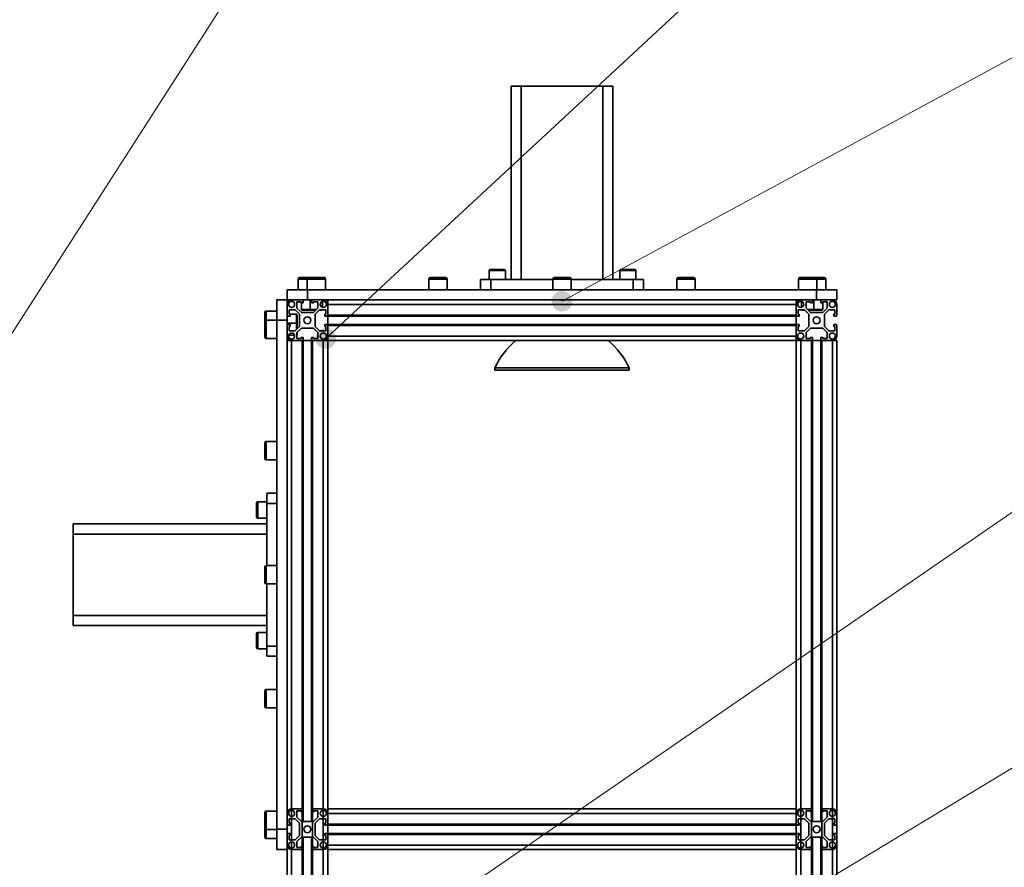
# Model space of a CAD drawing. Header units: millimetres. Extents: x 2945 to 26725, y -1082 to 16127.
# Tile 121 of 151: x 13558 to 14525, y 12980 to 13813. Entities that reach past the tile are written whole.
import ezdxf

# ---------------------------------------------------------------- set-up
doc = ezdxf.new("R2010")
doc.units = ezdxf.units.MM
doc.layers.add('几何体', color=7, linetype='Continuous', lineweight=35)
doc.layers.add('注释', color=2, linetype='Continuous', lineweight=18)

# ---------------------------------------------------------------- blocks, each defined once
blk = doc.blocks.new('*X103')
at = {"layer": '注释', "color": 0, "linetype": 'Continuous'}
blk.add_line((-1120.71, -1744.9), (0, 0), dxfattribs=at)
blk = doc.blocks.new('*X104')
at = {"layer": '注释', "linetype": 'Continuous'}
h = blk.add_hatch(color=0, dxfattribs=at)
edge = h.paths.add_edge_path(flags=0)
edge.add_arc((-548.36, -508.88), 10.16, 0, 360)
at = {"layer": '注释', "color": 0, "linetype": 'Continuous'}
blk.add_line((-548.36, -508.88), (0, 0), dxfattribs=at)
blk = doc.blocks.new('*X105')
at = {"layer": '注释', "color": 0, "linetype": 'Continuous'}
blk.add_line((-2780, -1912), (0, 0), dxfattribs=at)
blk = doc.blocks.new('*X106')
at = {"layer": '注释', "linetype": 'Continuous'}
h = blk.add_hatch(color=0, dxfattribs=at)
edge = h.paths.add_edge_path(flags=0)
edge.add_arc((-872.41, -472.2), 10.16, 0, 360)
at = {"layer": '注释', "color": 0, "linetype": 'Continuous'}
blk.add_line((-872.41, -472.2), (0, 0), dxfattribs=at)
blk = doc.blocks.new('*X107')
at = {"layer": '注释', "color": 0, "linetype": 'Continuous'}
blk.add_line((-3540.27, -2133.88), (0, 0), dxfattribs=at)

msp = doc.modelspace()

# ---------------------------------------------------------------- linework, layer by layer
at = {"layer": '几何体'}
for p, q in [((14040.254, 13747.598), (14050.254, 13747.598)), ((14040.254, 13557.598), (14040.254, 13747.598)), ((14050.254, 13747.598), (14050.254, 13557.598)), ((14050.254, 13747.598), (14130.254, 13747.598)), ((14130.254, 13557.598), (14130.254, 13747.598)), ((14130.254, 13747.598), (14140.254, 13747.598)), ((14140.254, 13747.598), (14140.254, 13557.598)), ((14018.615, 13566.348), (14018.615, 13557.598)), ((14034.615, 13566.348), (14018.615, 13566.348)), ((14019.865, 13567.598), (14033.365, 13567.598)), ((14034.615, 13557.598), (14034.615, 13566.348)), ((14146.895, 13566.348), (14146.895, 13557.598)), ((14162.895, 13566.348), (14146.895, 13566.348)), ((14148.145, 13567.598), (14161.645, 13567.598)), ((14162.895, 13557.598), (14162.895, 13566.348)), ((13831.254, 13558.098), (13831.254, 13547.598)), ((13840.041, 13558.098), (13831.254, 13558.098)), ((13832.754, 13559.598), (13841.541, 13559.598)), ((13840.041, 13558.098), (13840.041, 13547.598)), ((13858.041, 13558.098), (13840.041, 13558.098)), ((13841.541, 13559.598), (13856.541, 13559.598)), ((13858.041, 13547.598), (13858.041, 13558.098)), ((13959.473, 13558.098), (13959.473, 13547.598)), ((13977.473, 13558.098), (13959.473, 13558.098)), ((13960.973, 13559.598), (13975.973, 13559.598)), ((13977.473, 13547.598), (13977.473, 13558.098)), ((14010.254, 13547.598), (14010.254, 13557.598)), ((14010.254, 13557.598), (14020.254, 13557.598)), ((14020.254, 13557.598), (14020.254, 13547.598)), ((14081.254, 13557.598), (14020.254, 13557.598)), ((14081.254, 13558.098), (14081.254, 13547.598)), ((14099.254, 13558.098), (14081.254, 13558.098)), ((14082.754, 13559.598), (14097.754, 13559.598)), ((14099.254, 13547.598), (14099.254, 13558.098)), ((14160.254, 13557.598), (14099.254, 13557.598)), ((14160.254, 13547.598), (14160.254, 13557.598)), ((14160.254, 13557.598), (14170.254, 13557.598)), ((14170.254, 13557.598), (14170.254, 13547.598)), ((14203.035, 13558.098), (14203.035, 13547.598)), ((14221.035, 13558.098), (14203.035, 13558.098)), ((14204.535, 13559.598), (14219.535, 13559.598)), ((14221.035, 13547.598), (14221.035, 13558.098)), ((14322.468, 13558.098), (14322.468, 13547.598)), ((14340.468, 13558.098), (14322.468, 13558.098)), ((14323.968, 13559.598), (14338.968, 13559.598)), ((14338.968, 13559.598), (14347.754, 13559.598)), ((14340.468, 13547.598), (14340.468, 13558.098)), ((14349.254, 13558.098), (14340.468, 13558.098)), ((14349.254, 13547.598), (14349.254, 13558.098)), ((13820.254, 13537.598), (13820.254, 13547.598)), ((13820.254, 13547.598), (13840.254, 13547.598)), ((13840.254, 13547.598), (13840.254, 13537.598)), ((14340.254, 13547.598), (13840.254, 13547.598)), ((14340.254, 13537.598), (14340.254, 13547.598)), ((14340.254, 13547.598), (14360.254, 13547.598)), ((14360.254, 13547.598), (14360.254, 13537.598)), ((13810.254, 13537.598), (13820.254, 13537.598)), ((13810.254, 13517.598), (13810.254, 13537.598)), ((13824.754, 13537.598), (13820.254, 13537.598)), ((13820.254, 13537.598), (13820.254, 13533.098)), ((13824.754, 13537.598), (13835.154, 13537.598)), ((13840.254, 13537.598), (13835.154, 13537.598)), ((13835.154, 13537.598), (13835.154, 13537.098)), ((13845.354, 13537.598), (13840.254, 13537.598)), ((13843.041, 13537.598), (13843.041, 13528.198)), ((13845.354, 13537.098), (13845.354, 13537.598)), ((13845.354, 13537.598), (13855.754, 13537.598)), ((13860.254, 13537.598), (13855.754, 13537.598)), ((14320.254, 13537.598), (13860.254, 13537.598)), ((13860.254, 13537.598), (13860.254, 13533.098)), ((14324.754, 13537.598), (14320.254, 13537.598)), ((14320.254, 13537.598), (14320.254, 13533.098)), ((14324.754, 13537.598), (14335.154, 13537.598)), ((14340.254, 13537.598), (14335.154, 13537.598)), ((14335.154, 13537.598), (14335.154, 13537.098)), ((14337.468, 13528.198), (14337.468, 13537.598)), ((14345.354, 13537.598), (14340.254, 13537.598)), ((14345.354, 13537.598), (14355.754, 13537.598)), ((14345.354, 13537.098), (14345.354, 13537.598)), ((14360.254, 13537.598), (14355.754, 13537.598)), ((13820.254, 13522.698), (13820.254, 13533.098)), ((13828.254, 13527.898), (13822.254, 13527.898)), ((13822.254, 13527.898), (13822.254, 13523.698)), ((13832.554, 13523.598), (13828.254, 13527.898)), ((13834.154, 13535.598), (13829.954, 13535.598)), ((13829.954, 13535.598), (13829.954, 13529.598)), ((13829.954, 13529.598), (13834.254, 13525.298)), ((13834.154, 13534.598), (13834.154, 13535.598)), ((13836.154, 13534.598), (13834.154, 13534.598)), ((13834.254, 13534.598), (13834.254, 13528.198)), ((13834.254, 13528.198), (13834.854, 13527.598)), ((13834.254, 13528.198), (13843.041, 13528.198)), ((13843.641, 13527.598), (13834.854, 13527.598)), ((13835.154, 13537.098), (13836.154, 13537.098)), ((13836.154, 13537.098), (13836.154, 13534.598)), ((13843.041, 13528.198), (13843.641, 13527.598)), ((13843.041, 13528.198), (13849.154, 13528.198)), ((13848.554, 13527.598), (13843.641, 13527.598)), ((13844.354, 13534.598), (13844.354, 13537.098)), ((13844.354, 13537.098), (13845.354, 13537.098)), ((13846.354, 13534.598), (13844.354, 13534.598)), ((13846.254, 13525.298), (13850.554, 13529.598)), ((13850.554, 13535.598), (13846.354, 13535.598)), ((13846.354, 13535.598), (13846.354, 13534.598)), ((13852.254, 13527.898), (13847.954, 13523.598)), ((13850.554, 13529.598), (13850.554, 13535.598)), ((13854.441, 13527.598), (13851.954, 13527.598)), ((13858.254, 13527.898), (13852.254, 13527.898)), ((13854.441, 13527.598), (13854.741, 13527.898)), ((13855.041, 13530.255), (13855.041, 13536.054)), ((13858.254, 13523.698), (13858.254, 13527.898)), ((14320.254, 13533.098), (13860.254, 13533.098)), ((13860.254, 13533.098), (13860.254, 13522.698)), ((13860.254, 13533.098), (13860.254, 13522.698)), ((14320.254, 13533.098), (14320.254, 13522.698)), ((14320.254, 13522.698), (14320.254, 13533.098)), ((14322.254, 13527.898), (14322.254, 13523.698)), ((14328.254, 13527.898), (14322.254, 13527.898)), ((14325.468, 13536.054), (14325.468, 13530.255)), ((14325.768, 13527.898), (14326.068, 13527.598)), ((14328.554, 13527.598), (14326.068, 13527.598)), ((14332.554, 13523.598), (14328.254, 13527.898)), ((14329.954, 13535.598), (14329.954, 13529.598)), ((14334.154, 13535.598), (14329.954, 13535.598)), ((14329.954, 13529.598), (14334.254, 13525.298)), ((14331.354, 13528.198), (14337.468, 13528.198)), ((14336.868, 13527.598), (14331.954, 13527.598)), ((14334.154, 13534.598), (14334.154, 13535.598)), ((14336.154, 13534.598), (14334.154, 13534.598)), ((14335.154, 13537.098), (14336.154, 13537.098)), ((14336.154, 13537.098), (14336.154, 13534.598)), ((14336.868, 13527.598), (14337.468, 13528.198)), ((14345.654, 13527.598), (14336.868, 13527.598)), ((14337.468, 13528.198), (14346.254, 13528.198)), ((14344.354, 13537.098), (14345.354, 13537.098)), ((14344.354, 13534.598), (14344.354, 13537.098)), ((14346.354, 13534.598), (14344.354, 13534.598)), ((14345.654, 13527.598), (14346.254, 13528.198)), ((14346.254, 13528.198), (14346.254, 13534.598)), ((14346.254, 13525.298), (14350.554, 13529.598)), ((14346.354, 13535.598), (14346.354, 13534.598)), ((14350.554, 13535.598), (14346.354, 13535.598)), ((14352.254, 13527.898), (14347.954, 13523.598)), ((14350.554, 13529.598), (14350.554, 13535.598)), ((14358.254, 13527.898), (14352.254, 13527.898)), ((14358.254, 13523.698), (14358.254, 13527.898)), ((14360.254, 13533.098), (14360.254, 13522.698)), ((13798.254, 13516.311), (13798.254, 13525.098)), ((13810.254, 13526.598), (13799.754, 13526.598)), ((13799.754, 13526.598), (13799.754, 13517.811)), ((13820.254, 13522.698), (13820.254, 13517.598)), ((13820.754, 13522.698), (13820.254, 13522.698)), ((13820.754, 13521.698), (13820.754, 13522.698)), ((13823.254, 13521.698), (13820.754, 13521.698)), ((13822.254, 13523.698), (13823.254, 13523.698)), ((13823.254, 13523.698), (13823.254, 13521.698)), ((13829.654, 13523.598), (13823.254, 13523.598)), ((13830.254, 13522.998), (13829.654, 13523.598)), ((13829.654, 13514.811), (13829.654, 13523.598)), ((13830.254, 13522.998), (13830.254, 13514.211)), ((13832.554, 13511.598), (13832.554, 13523.598)), ((13834.254, 13525.298), (13846.254, 13525.298)), ((13847.954, 13523.598), (13847.954, 13511.598)), ((13857.254, 13521.698), (13857.254, 13523.698)), ((13857.254, 13523.698), (13858.254, 13523.698)), ((13859.754, 13521.698), (13857.254, 13521.698)), ((13860.254, 13522.698), (13859.754, 13522.698)), ((13859.754, 13522.698), (13859.754, 13521.698)), ((14320.254, 13522.698), (13860.254, 13522.698)), ((13860.254, 13522.698), (13860.254, 13521.698)), ((14320.254, 13521.698), (13860.254, 13521.698)), ((13860.254, 13521.698), (13860.254, 13513.498)), ((14320.254, 13522.698), (14320.254, 13521.698)), ((14320.754, 13522.698), (14320.254, 13522.698)), ((14320.254, 13521.698), (14320.254, 13513.498)), ((14320.754, 13521.698), (14320.754, 13522.698)), ((14323.254, 13521.698), (14320.754, 13521.698)), ((14322.254, 13523.698), (14323.254, 13523.698)), ((14323.254, 13523.698), (14323.254, 13521.698)), ((14332.554, 13511.598), (14332.554, 13523.598)), ((14334.254, 13525.298), (14346.254, 13525.298)), ((14347.954, 13523.598), (14347.954, 13511.598)), ((14357.254, 13521.698), (14357.254, 13523.698)), ((14357.254, 13523.698), (14358.254, 13523.698)), ((14359.754, 13521.698), (14357.254, 13521.698)), ((14359.754, 13522.698), (14359.754, 13521.698)), ((14360.254, 13522.698), (14359.754, 13522.698)), ((13798.254, 13502.63), (13798.254, 13516.311)), ((13810.254, 13517.811), (13799.754, 13517.811)), ((13799.754, 13517.811), (13799.754, 13501.393)), ((13820.254, 13517.598), (13810.254, 13517.598)), ((13810.254, 13017.598), (13810.254, 13517.598)), ((13820.254, 13512.498), (13820.254, 13517.598)), ((13829.654, 13514.811), (13820.254, 13514.811)), ((13820.254, 13502.098), (13820.254, 13512.498)), ((13820.254, 13512.498), (13820.754, 13512.498)), ((13820.754, 13512.498), (13820.754, 13513.498)), ((13820.754, 13513.498), (13823.254, 13513.498)), ((13823.254, 13511.498), (13822.254, 13511.498)), ((13822.254, 13511.498), (13822.254, 13507.298)), ((13823.254, 13513.498), (13823.254, 13511.498)), ((13828.254, 13507.298), (13832.554, 13511.598)), ((13830.254, 13514.211), (13829.654, 13514.811)), ((13829.654, 13508.698), (13829.654, 13514.811)), ((13834.254, 13509.898), (13829.954, 13505.598)), ((13830.254, 13514.211), (13830.254, 13509.298)), ((13846.254, 13509.898), (13834.254, 13509.898)), ((13850.554, 13505.598), (13846.254, 13509.898)), ((13847.954, 13511.598), (13852.254, 13507.298)), ((13857.254, 13511.498), (13857.254, 13513.498)), ((13857.254, 13513.498), (13859.754, 13513.498)), ((13858.254, 13511.498), (13857.254, 13511.498)), ((13858.254, 13507.298), (13858.254, 13511.498)), ((13859.754, 13513.498), (13859.754, 13512.498)), ((13859.754, 13512.498), (13860.254, 13512.498)), ((14320.254, 13513.498), (13860.254, 13513.498)), ((13860.254, 13513.498), (13860.254, 13512.498)), ((13860.254, 13512.498), (13860.254, 13502.098)), ((14320.254, 13512.498), (13860.254, 13512.498)), ((13860.254, 13512.498), (13860.254, 13502.098)), ((14320.254, 13513.498), (14320.254, 13512.498)), ((14320.254, 13512.498), (14320.254, 13502.098)), ((14320.254, 13502.098), (14320.254, 13512.498)), ((14320.254, 13512.498), (14320.754, 13512.498)), ((14320.754, 13512.498), (14320.754, 13513.498)), ((14320.754, 13513.498), (14323.254, 13513.498)), ((14323.254, 13511.498), (14322.254, 13511.498)), ((14322.254, 13511.498), (14322.254, 13507.298)), ((14323.254, 13513.498), (14323.254, 13511.498)), ((14328.254, 13507.298), (14332.554, 13511.598)), ((14334.254, 13509.898), (14329.954, 13505.598)), ((14346.254, 13509.898), (14334.254, 13509.898)), ((14350.554, 13505.598), (14346.254, 13509.898)), ((14347.954, 13511.598), (14352.254, 13507.298)), ((14357.254, 13511.498), (14357.254, 13513.498)), ((14357.254, 13513.498), (14359.754, 13513.498)), ((14358.254, 13511.498), (14357.254, 13511.498)), ((14358.254, 13507.298), (14358.254, 13511.498)), ((14359.754, 13513.498), (14359.754, 13512.498)), ((14359.754, 13512.498), (14360.254, 13512.498)), ((14360.254, 13512.498), (14360.254, 13502.098)), ((13798.254, 13501.311), (13798.254, 13502.63)), ((13799.754, 13501.393), (13799.754, 13499.811)), ((13799.754, 13499.811), (13810.254, 13499.811)), ((13820.254, 13497.598), (13820.254, 13502.098)), ((13821.798, 13502.811), (13827.598, 13502.811)), ((13822.254, 13507.298), (13828.254, 13507.298)), ((13829.954, 13505.598), (13829.954, 13499.598)), ((13829.954, 13503.111), (13830.254, 13503.411)), ((13829.954, 13499.598), (13834.154, 13499.598)), ((13830.254, 13505.898), (13830.254, 13504.36)), ((13830.254, 13504.36), (13830.254, 13503.411)), ((13834.154, 13499.598), (13834.154, 13500.598)), ((13834.154, 13500.598), (13836.154, 13500.598)), ((13836.154, 13500.598), (13836.154, 13498.098)), ((13844.354, 13498.098), (13844.354, 13500.598)), ((13844.354, 13500.598), (13846.354, 13500.598)), ((13846.354, 13500.598), (13846.354, 13499.598)), ((13846.354, 13499.598), (13850.554, 13499.598)), ((13850.554, 13499.598), (13850.554, 13505.598)), ((13852.254, 13507.298), (13858.254, 13507.298)), ((14320.254, 13502.098), (13860.254, 13502.098)), ((13860.254, 13502.098), (13860.254, 13497.598)), ((14320.254, 13502.098), (14320.254, 13497.598)), ((14322.254, 13507.298), (14328.254, 13507.298)), ((14329.954, 13505.598), (14329.954, 13499.598)), ((14329.954, 13499.598), (14334.154, 13499.598)), ((14334.154, 13499.598), (14334.154, 13500.598)), ((14334.154, 13500.598), (14336.154, 13500.598)), ((14336.154, 13500.598), (14336.154, 13498.098)), ((14344.354, 13498.098), (14344.354, 13500.598)), ((14344.354, 13500.598), (14346.354, 13500.598)), ((14346.354, 13500.598), (14346.354, 13499.598)), ((14346.354, 13499.598), (14350.554, 13499.598)), ((14350.554, 13499.598), (14350.554, 13505.598)), ((14352.254, 13507.298), (14358.254, 13507.298)), ((13820.254, 13497.598), (13820.254, 13033.098)), ((13820.254, 13497.598), (13824.754, 13497.598)), ((13835.154, 13497.598), (13824.754, 13497.598)), ((13824.754, 13497.598), (13824.754, 12497.598)), ((13824.754, 13497.598), (13835.154, 13497.598)), ((13835.154, 13498.098), (13835.154, 13497.598)), ((13836.154, 13498.098), (13835.154, 13498.098)), ((13835.154, 13497.598), (13835.154, 12497.598)), ((13835.154, 13497.598), (13836.154, 13497.598)), ((13836.154, 13497.598), (13836.154, 13037.098)), ((13836.154, 13497.598), (13844.354, 13497.598)), ((13845.354, 13498.098), (13844.354, 13498.098)), ((13844.354, 13497.598), (13844.354, 13037.098)), ((13844.354, 13497.598), (13845.354, 13497.598)), ((13845.354, 13497.598), (13845.354, 13498.098)), ((13855.754, 13497.598), (13845.354, 13497.598)), ((13845.354, 13497.598), (13845.354, 12497.598)), ((13845.354, 13497.598), (13855.754, 13497.598)), ((13855.754, 13497.598), (13855.754, 12497.598)), ((13855.754, 13497.598), (13860.254, 13497.598)), ((14320.254, 13497.598), (13860.254, 13497.598)), ((13860.254, 13497.598), (13860.254, 13037.598)), ((14320.254, 13497.598), (14320.254, 13037.598)), ((14320.254, 13497.598), (14324.754, 13497.598)), ((14335.154, 13497.598), (14324.754, 13497.598)), ((14324.754, 13497.598), (14324.754, 12497.598)), ((14324.754, 13497.598), (14335.154, 13497.598)), ((14336.154, 13498.098), (14335.154, 13498.098)), ((14335.154, 13498.098), (14335.154, 13497.598)), ((14335.154, 13497.598), (14335.154, 12497.598)), ((14335.154, 13497.598), (14336.154, 13497.598)), ((14336.154, 13497.598), (14336.154, 13037.098)), ((14336.154, 13497.598), (14344.354, 13497.598)), ((14345.354, 13498.098), (14344.354, 13498.098)), ((14344.354, 13497.598), (14344.354, 13037.098)), ((14344.354, 13497.598), (14345.354, 13497.598)), ((14345.354, 13497.598), (14345.354, 13498.098)), ((14355.754, 13497.598), (14345.354, 13497.598)), ((14345.354, 13497.598), (14345.354, 12497.598)), ((14345.354, 13497.598), (14355.754, 13497.598)), ((14355.754, 13497.598), (14355.754, 12497.598)), ((14355.754, 13497.598), (14360.254, 13497.598)), ((14360.254, 13497.598), (14360.254, 13033.098)), ((14024.3, 13470.697), (14024.3, 13468.645)), ((14024.3, 13470.697), (14156.209, 13470.697)), ((14156.209, 13468.645), (14156.209, 13470.697)), ((14024.3, 13468.645), (14156.209, 13468.645)), ((13798.254, 13383.197), (13798.254, 13396.879)), ((13810.254, 13398.379), (13799.754, 13398.379)), ((13799.754, 13398.379), (13799.754, 13381.961)), ((13798.254, 13381.879), (13798.254, 13383.197)), ((13799.754, 13381.961), (13799.754, 13380.379)), ((13799.754, 13380.379), (13810.254, 13380.379)), ((13800.254, 13347.598), (13810.254, 13347.598)), ((13800.254, 13337.598), (13800.254, 13347.598)), ((13790.254, 13325.35), (13790.254, 13337.988)), ((13800.254, 13339.238), (13791.504, 13339.238)), ((13791.504, 13339.238), (13791.504, 13324.259)), ((13810.254, 13337.598), (13800.254, 13337.598)), ((13800.254, 13337.598), (13800.254, 13276.598)), ((13790.254, 13324.488), (13790.254, 13325.35)), ((13610.254, 13307.598), (13610.254, 13317.598)), ((13610.254, 13317.598), (13800.254, 13317.598)), ((13791.504, 13324.259), (13791.504, 13323.238)), ((13791.504, 13323.238), (13800.254, 13323.238)), ((13800.254, 13307.598), (13610.254, 13307.598)), ((13610.254, 13227.598), (13610.254, 13307.598)), ((13810.254, 13276.598), (13799.754, 13276.598)), ((13799.754, 13276.598), (13799.754, 13260.18)), ((13798.254, 13261.416), (13798.254, 13275.098)), ((13798.254, 13260.098), (13798.254, 13261.416)), ((13799.754, 13260.18), (13799.754, 13258.598)), ((13799.754, 13258.598), (13810.254, 13258.598)), ((13800.254, 13258.598), (13800.254, 13197.598)), ((13610.254, 13227.598), (13800.254, 13227.598)), ((13610.254, 13217.598), (13610.254, 13227.598)), ((13800.254, 13217.598), (13610.254, 13217.598)), ((13790.254, 13197.07), (13790.254, 13209.708)), ((13800.254, 13210.958), (13791.504, 13210.958)), ((13791.504, 13210.958), (13791.504, 13195.979)), ((13790.254, 13196.208), (13790.254, 13197.07)), ((13791.504, 13195.979), (13791.504, 13194.958)), ((13791.504, 13194.958), (13800.254, 13194.958)), ((13800.254, 13197.598), (13810.254, 13197.598)), ((13800.254, 13187.598), (13800.254, 13197.598)), ((13810.254, 13187.598), (13800.254, 13187.598)), ((13798.254, 13139.635), (13798.254, 13153.317)), ((13810.254, 13154.817), (13799.754, 13154.817)), ((13799.754, 13154.817), (13799.754, 13138.399)), ((13798.254, 13138.317), (13798.254, 13139.635)), ((13799.754, 13138.399), (13799.754, 13136.817)), ((13799.754, 13136.817), (13810.254, 13136.817)), ((13810.254, 13035.385), (13799.754, 13035.385)), ((13799.754, 13035.385), (13799.754, 13018.967)), ((13824.754, 13037.598), (13835.154, 13037.598)), ((13834.154, 13035.598), (13829.954, 13035.598)), ((13829.954, 13035.598), (13829.954, 13029.598)), ((13834.154, 13034.598), (13834.154, 13035.598)), ((13836.154, 13034.598), (13834.154, 13034.598)), ((13835.154, 13037.598), (13835.154, 13037.098)), ((13835.154, 13037.098), (13836.154, 13037.098)), ((13836.154, 13037.098), (13836.154, 13034.598)), ((13836.154, 13034.598), (13836.154, 13025.298)), ((13844.354, 13037.098), (13845.354, 13037.098)), ((13844.354, 13034.598), (13844.354, 13037.098)), ((13846.354, 13034.598), (13844.354, 13034.598)), ((13844.354, 13034.598), (13844.354, 13025.298)), ((13845.354, 13037.098), (13845.354, 13037.598)), ((13845.354, 13037.598), (13855.754, 13037.598)), ((13850.554, 13035.598), (13846.354, 13035.598)), ((13846.354, 13035.598), (13846.354, 13034.598)), ((13850.554, 13029.598), (13850.554, 13035.598)), ((14320.254, 13037.598), (13860.254, 13037.598)), ((13860.254, 13037.598), (13860.254, 13033.098)), ((14320.254, 13037.598), (14320.254, 13033.098)), ((14324.754, 13037.598), (14335.154, 13037.598)), ((14329.954, 13035.598), (14329.954, 13029.598)), ((14334.154, 13035.598), (14329.954, 13035.598)), ((14334.154, 13034.598), (14334.154, 13035.598)), ((14336.154, 13034.598), (14334.154, 13034.598)), ((14335.154, 13037.598), (14335.154, 13037.098)), ((14335.154, 13037.098), (14336.154, 13037.098)), ((14336.154, 13037.098), (14336.154, 13034.598)), ((14336.154, 13034.598), (14336.154, 13025.298)), ((14344.354, 13034.598), (14344.354, 13037.098)), ((14344.354, 13037.098), (14345.354, 13037.098)), ((14346.354, 13034.598), (14344.354, 13034.598)), ((14344.354, 13034.598), (14344.354, 13025.298)), ((14345.354, 13037.598), (14355.754, 13037.598)), ((14345.354, 13037.098), (14345.354, 13037.598)), ((14350.554, 13035.598), (14346.354, 13035.598)), ((14346.354, 13035.598), (14346.354, 13034.598)), ((14350.554, 13029.598), (14350.554, 13035.598)), ((13798.254, 13020.203), (13798.254, 13033.885)), ((13820.254, 13022.698), (13820.254, 13033.098)), ((13828.254, 13027.898), (13822.254, 13027.898)), ((13822.254, 13027.898), (13822.254, 13023.698)), ((13832.554, 13023.598), (13828.254, 13027.898)), ((13829.954, 13029.598), (13834.254, 13025.298)), ((13834.254, 13025.298), (13846.254, 13025.298)), ((13846.254, 13025.298), (13850.554, 13029.598)), ((13852.254, 13027.898), (13847.954, 13023.598)), ((13858.254, 13027.898), (13852.254, 13027.898)), ((13858.254, 13023.698), (13858.254, 13027.898)), ((14320.254, 13033.098), (13860.254, 13033.098)), ((13860.254, 13033.098), (13860.254, 13022.698)), ((13860.254, 13033.098), (13860.254, 13022.698)), ((14320.254, 13033.098), (14320.254, 13022.698)), ((14320.254, 13022.698), (14320.254, 13033.098)), ((14322.254, 13027.898), (14322.254, 13023.698)), ((14328.254, 13027.898), (14322.254, 13027.898)), ((14332.554, 13023.598), (14328.254, 13027.898)), ((14329.954, 13029.598), (14334.254, 13025.298)), ((14334.254, 13025.298), (14346.254, 13025.298)), ((14346.254, 13025.298), (14350.554, 13029.598)), ((14352.254, 13027.898), (14347.954, 13023.598)), ((14358.254, 13027.898), (14352.254, 13027.898)), ((14358.254, 13023.698), (14358.254, 13027.898)), ((14360.254, 13033.098), (14360.254, 13022.698)), ((13798.254, 13018.885), (13798.254, 13020.203)), ((13798.254, 13011.416), (13798.254, 13018.885)), ((13799.754, 13018.967), (13799.754, 13017.385)), ((13799.754, 13017.385), (13810.254, 13017.385)), ((13799.754, 13017.385), (13799.754, 13010.18)), ((13810.254, 13017.598), (13820.254, 13017.598)), ((13810.254, 12997.598), (13810.254, 13017.598)), ((13820.754, 13022.698), (13820.254, 13022.698)), ((13820.254, 13022.698), (13820.254, 13012.498)), ((13820.754, 13021.698), (13820.754, 13022.698)), ((13823.254, 13021.698), (13820.754, 13021.698)), ((13822.254, 13023.698), (13823.254, 13023.698)), ((13823.254, 13023.698), (13823.254, 13021.698)), ((13832.554, 13011.598), (13832.554, 13023.598)), ((13847.954, 13023.598), (13847.954, 13011.598)), ((13857.254, 13023.698), (13858.254, 13023.698)), ((13857.254, 13021.698), (13857.254, 13023.698)), ((13859.754, 13021.698), (13857.254, 13021.698)), ((13860.254, 13022.698), (13859.754, 13022.698)), ((13859.754, 13022.698), (13859.754, 13021.698)), ((14320.254, 13022.698), (13860.254, 13022.698)), ((13860.254, 13022.698), (13860.254, 13021.698)), ((14320.254, 13021.698), (13860.254, 13021.698)), ((13860.254, 13021.698), (13860.254, 13013.498)), ((14320.254, 13022.698), (14320.254, 13021.698)), ((14320.754, 13022.698), (14320.254, 13022.698)), ((14320.254, 13021.698), (14320.254, 13013.498)), ((14320.754, 13021.698), (14320.754, 13022.698)), ((14323.254, 13021.698), (14320.754, 13021.698)), ((14322.254, 13023.698), (14323.254, 13023.698)), ((14323.254, 13023.698), (14323.254, 13021.698)), ((14332.554, 13011.598), (14332.554, 13023.598)), ((14347.954, 13023.598), (14347.954, 13011.598)), ((14357.254, 13021.698), (14357.254, 13023.698)), ((14357.254, 13023.698), (14358.254, 13023.698)), ((14359.754, 13021.698), (14357.254, 13021.698)), ((14360.254, 13022.698), (14359.754, 13022.698)), ((14359.754, 13022.698), (14359.754, 13021.698)), ((14360.254, 13022.698), (14360.254, 13012.498)), ((13798.254, 13010.098), (13798.254, 13011.416)), ((13799.754, 13010.18), (13799.754, 13008.598)), ((13799.754, 13008.598), (13810.254, 13008.598)), ((13820.254, 13002.098), (13820.254, 13012.498)), ((13820.254, 13012.498), (13820.754, 13012.498)), ((13820.754, 13012.498), (13820.754, 13013.498)), ((13820.754, 13013.498), (13823.254, 13013.498)), ((13823.254, 13011.498), (13822.254, 13011.498)), ((13822.254, 13011.498), (13822.254, 13007.298)), ((13822.254, 13007.298), (13828.254, 13007.298)), ((13823.254, 13013.498), (13823.254, 13011.498)), ((13828.254, 13007.298), (13832.554, 13011.598)), ((13834.254, 13009.898), (13829.954, 13005.598)), ((13829.954, 13005.598), (13829.954, 12999.598)), ((13846.254, 13009.898), (13834.254, 13009.898)), ((13836.154, 13009.898), (13836.154, 13000.598)), ((13844.354, 13009.898), (13844.354, 13000.598)), ((13850.554, 13005.598), (13846.254, 13009.898)), ((13847.954, 13011.598), (13852.254, 13007.298)), ((13850.554, 12999.598), (13850.554, 13005.598)), ((13852.254, 13007.298), (13858.254, 13007.298)), ((13857.254, 13011.498), (13857.254, 13013.498)), ((13857.254, 13013.498), (13859.754, 13013.498)), ((13858.254, 13011.498), (13857.254, 13011.498)), ((13858.254, 13007.298), (13858.254, 13011.498)), ((13859.754, 13013.498), (13859.754, 13012.498)), ((13859.754, 13012.498), (13860.254, 13012.498)), ((14320.254, 13013.498), (13860.254, 13013.498)), ((13860.254, 13013.498), (13860.254, 13012.498)), ((13860.254, 13012.498), (13860.254, 13002.098)), ((14320.254, 13012.498), (13860.254, 13012.498)), ((13860.254, 13012.498), (13860.254, 13002.098)), ((14320.254, 13013.498), (14320.254, 13012.498)), ((14320.254, 13012.498), (14320.254, 13002.098)), ((14320.254, 13002.098), (14320.254, 13012.498)), ((14320.254, 13012.498), (14320.754, 13012.498)), ((14320.754, 13012.498), (14320.754, 13013.498)), ((14320.754, 13013.498), (14323.254, 13013.498)), ((14322.254, 13011.498), (14322.254, 13007.298)), ((14323.254, 13011.498), (14322.254, 13011.498)), ((14322.254, 13007.298), (14328.254, 13007.298)), ((14323.254, 13013.498), (14323.254, 13011.498)), ((14328.254, 13007.298), (14332.554, 13011.598)), ((14334.254, 13009.898), (14329.954, 13005.598)), ((14329.954, 13005.598), (14329.954, 12999.598)), ((14346.254, 13009.898), (14334.254, 13009.898)), ((14336.154, 13009.898), (14336.154, 13000.598)), ((14344.354, 13009.898), (14344.354, 13000.598)), ((14350.554, 13005.598), (14346.254, 13009.898)), ((14347.954, 13011.598), (14352.254, 13007.298)), ((14350.554, 12999.598), (14350.554, 13005.598)), ((14352.254, 13007.298), (14358.254, 13007.298)), ((14357.254, 13011.498), (14357.254, 13013.498)), ((14357.254, 13013.498), (14359.754, 13013.498)), ((14358.254, 13011.498), (14357.254, 13011.498)), ((14358.254, 13007.298), (14358.254, 13011.498)), ((14359.754, 13013.498), (14359.754, 13012.498)), ((14359.754, 13012.498), (14360.254, 13012.498)), ((14360.254, 13012.498), (14360.254, 13002.098)), ((13820.254, 12997.598), (13810.254, 12997.598)), ((13820.254, 13002.098), (13820.254, 12497.598)), ((13835.154, 12997.598), (13824.754, 12997.598)), ((13829.954, 12999.598), (13834.154, 12999.598)), ((13834.154, 12999.598), (13834.154, 13000.598)), ((13834.154, 13000.598), (13836.154, 13000.598)), ((13835.154, 12998.098), (13835.154, 12997.598)), ((13836.154, 12998.098), (13835.154, 12998.098)), ((13836.154, 13000.598), (13836.154, 12998.098)), ((13836.154, 12998.098), (13836.154, 12497.598)), ((13844.354, 12998.098), (13844.354, 13000.598)), ((13844.354, 13000.598), (13846.354, 13000.598)), ((13845.354, 12998.098), (13844.354, 12998.098)), ((13844.354, 12998.098), (13844.354, 12497.598)), ((13845.354, 12997.598), (13845.354, 12998.098)), ((13855.754, 12997.598), (13845.354, 12997.598)), ((13846.354, 13000.598), (13846.354, 12999.598)), ((13846.354, 12999.598), (13850.554, 12999.598)), ((14320.254, 13002.098), (13860.254, 13002.098)), ((13860.254, 13002.098), (13860.254, 12997.598)), ((14320.254, 12997.598), (13860.254, 12997.598)), ((13860.254, 12997.598), (13860.254, 12497.598)), ((14320.254, 13002.098), (14320.254, 12997.598)), ((14320.254, 12997.598), (14320.254, 12497.598)), ((14335.154, 12997.598), (14324.754, 12997.598)), ((14329.954, 12999.598), (14334.154, 12999.598)), ((14334.154, 12999.598), (14334.154, 13000.598)), ((14334.154, 13000.598), (14336.154, 13000.598)), ((14336.154, 12998.098), (14335.154, 12998.098)), ((14335.154, 12998.098), (14335.154, 12997.598)), ((14336.154, 13000.598), (14336.154, 12998.098)), ((14336.154, 12998.098), (14336.154, 12497.598)), ((14344.354, 13000.598), (14346.354, 13000.598)), ((14344.354, 12998.098), (14344.354, 13000.598)), ((14345.354, 12998.098), (14344.354, 12998.098)), ((14344.354, 12998.098), (14344.354, 12497.598)), ((14345.354, 12997.598), (14345.354, 12998.098)), ((14355.754, 12997.598), (14345.354, 12997.598)), ((14346.354, 13000.598), (14346.354, 12999.598)), ((14346.354, 12999.598), (14350.554, 12999.598)), ((14360.254, 13002.098), (14360.254, 12497.598))]:
    msp.add_line(p, q, dxfattribs=at)
for centre, radius in [((13824.698, 13533.154), 3), ((13855.811, 13533.154), 3), ((14324.698, 13533.154), 3), ((14355.811, 13533.154), 3), ((13840.254, 13517.598), 3.4), ((14340.254, 13517.598), 3.4), ((13824.698, 13502.042), 3), ((13855.811, 13502.042), 3), ((14324.698, 13502.042), 3), ((14355.811, 13502.042), 3), ((13824.698, 13033.154), 3), ((13855.811, 13033.154), 3), ((14324.698, 13033.154), 3), ((14355.811, 13033.154), 3), ((13840.254, 13017.598), 3.4), ((14340.254, 13017.598), 3.4), ((13824.698, 13002.042), 3), ((13855.811, 13002.042), 3), ((14324.698, 13002.042), 3), ((14355.811, 13002.042), 3)]:
    msp.add_circle(centre, radius, dxfattribs=at)
for centre, radius, start, end in [((14019.865, 13566.348), 1.25, 90, 180), ((14033.365, 13566.348), 1.25, 0, 90), ((14148.145, 13566.348), 1.25, 90, 180), ((14161.645, 13566.348), 1.25, 0, 90), ((13832.754, 13558.098), 1.5, 90, 180), ((13841.541, 13558.098), 1.5, 90, 180), ((13856.541, 13558.098), 1.5, 0, 90), ((13960.973, 13558.098), 1.5, 90, 180), ((13975.973, 13558.098), 1.5, 0, 90), ((14082.754, 13558.098), 1.5, 90, 180), ((14097.754, 13558.098), 1.5, 0, 90), ((14204.535, 13558.098), 1.5, 90, 180), ((14219.535, 13558.098), 1.5, 0, 90), ((14323.968, 13558.098), 1.5, 90, 180), ((14338.968, 13558.098), 1.5, 0, 90), ((14347.754, 13558.098), 1.5, 0, 90), ((13824.754, 13533.098), 4.5, 90, 180), ((13855.754, 13533.098), 4.5, 360, 90), ((14324.754, 13533.098), 4.5, 90, 180), ((14355.754, 13533.098), 4.5, 0, 90), ((13799.754, 13525.098), 1.5, 90, 180), ((13799.754, 13516.311), 1.5, 90, 180), ((13799.754, 13501.311), 1.5, 180, 270), ((13824.754, 13502.098), 4.5, 180, 270), ((13855.754, 13502.098), 4.5, 270, 0), ((14324.754, 13502.098), 4.5, 180, 270), ((14355.754, 13502.098), 4.5, 270, 0), ((14091.418, 13440.493), 73.601, 129.115889, 155.771609), ((14089.09, 13440.493), 73.601, 24.228391, 50.884111), ((13799.754, 13396.879), 1.5, 90, 180), ((13799.754, 13381.879), 1.5, 180, 270), ((13791.504, 13337.988), 1.25, 90, 180), ((13791.504, 13324.488), 1.25, 180, 270), ((13799.754, 13275.098), 1.5, 90, 180), ((13799.754, 13260.098), 1.5, 180, 270), ((13791.504, 13209.708), 1.25, 90, 180), ((13791.504, 13196.208), 1.25, 180, 270), ((13799.754, 13153.317), 1.5, 90, 180), ((13799.754, 13138.317), 1.5, 180, 270), ((13799.754, 13033.885), 1.5, 90, 180), ((13824.754, 13033.098), 4.5, 90, 180), ((13855.754, 13033.098), 4.5, 360, 90), ((14324.754, 13033.098), 4.5, 90, 180), ((14355.754, 13033.098), 4.5, 0, 90), ((13799.754, 13018.885), 1.5, 180, 270), ((13799.754, 13010.098), 1.5, 180, 270), ((13824.754, 13002.098), 4.5, 180, 270), ((13855.754, 13002.098), 4.5, 270, 360), ((14324.754, 13002.098), 4.5, 180, 270), ((14355.754, 13002.098), 4.5, 270, 0)]:
    msp.add_arc(centre, radius, start, end, dxfattribs=at)

# ---------------------------------------------------------------- block references
at = {"layer": '注释'}
for name, p in [('*X107', (16076.521, 14008.478)), ('*X105', (15520.475, 14008.478)), ('*X103', (13873.52, 14008.478)), ('*X104', (14406.618, 14008.478)), ('*X106', (14962.664, 14008.478))]:
    msp.add_blockref(name, p, dxfattribs=at)

doc.saveas('drawing.dxf')
